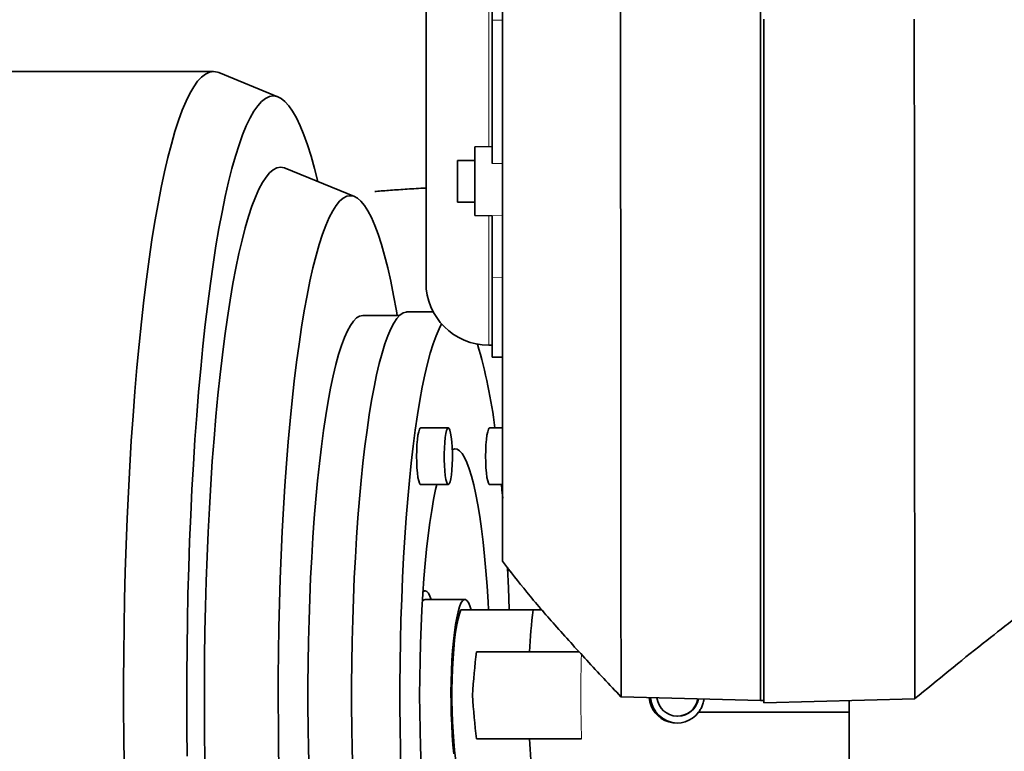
# Model space of a CAD drawing. Header units: millimetres. Extents: x 0 to 14900, y 0 to 10500.
# Tile 33 of 46: x 10864 to 11147, y 6034 to 6244. Entities that reach past the tile are written whole.
import ezdxf

# ---------------------------------------------------------------- set-up
doc = ezdxf.new("R2010")
doc.units = ezdxf.units.MM
doc.header["$LTSCALE"] = 25
doc.layers.add('THICK_LINE', color=7, linetype='Continuous')
doc.styles.add('SLDTEXTSTYLE0', font='TXT', dxfattribs={"width": 0.605})
doc.dimstyles.new('SLDDIMSTYLE1', dxfattribs={"dimtxt": 87.5, "dimasz": 87.5, "dimexe": 0, "dimexo": 0.0625, "dimgap": 21.875, "dimtad": 1, "dimdec": 4, "dimlfac": 25, "dimzin": 12, "dimdsep": 46, "dimtxsty": 'SLDTEXTSTYLE0', "dimsah": 1, "dimcen": 0.09, "dimadec": 1, "dimazin": 3, "dimtfac": 1, "dimtofl": 0, "dimtmove": 0, "dimatfit": 3, "dimfxl": 1, "dimfrac": 2, "dimtolj": 1, "dimtzin": 12, "dimarcsym": 0})

# ---------------------------------------------------------------- blocks, each defined once
blk = doc.blocks.new('_D_6')
at = {"layer": 'THICK_LINE'}
for p, q in [((13956.03, 6243.72), (14267.68, 6243.72)), ((7967.86, 5719.82), (7660.95, 5665.71))]:
    blk.add_line(p, q, dxfattribs=at)
blk.add_arc((10939.03, 6243.72), 3291.15, 190, 0, dxfattribs=at)
for points in [[(14230.18, 6243.72), (14216.52, 6156.4), (14241.52, 6156.06)], [(7697.88, 5672.22), (7701.93, 5583.92), (7726.49, 5588.59)]]:
    blk.add_solid(points, dxfattribs=at)
at = {"layer": 'THICK_LINE', "insert": (11092.19, 3066.62), "char_height": 87.5, "attachment_point": 1, "rotation": 5, "style": 'SLDTEXTSTYLE0'}
blk.add_mtext('170°', dxfattribs=at)

msp = doc.modelspace()

# ---------------------------------------------------------------- linework, layer by layer
at = {"color": 8, "linetype": 'Continuous', "lineweight": 18}
for p, q in [((10999.0283748, 6207.1636318), (10999.0283748, 6337.2473977)), ((11000.0283748, 6243.5007453), (11003.0283748, 6243.500626)), ((11000.0283748, 6202.3271984), (11003.0283748, 6202.3540123)), ((10999.0283748, 6150.195524), (10999.0283748, 6187.3032723)), ((11000.0283748, 6187.4137566), (11003.0283748, 6187.3620649)), ((11000.0283748, 6169.5973297), (11003.0283748, 6169.5572923)), ((10982.5361069, 6159.7214609), (10983.0060466, 6159.9927806))]:
    msp.add_line(p, q, dxfattribs=at)
at = {"color": 7, "linetype": 'Continuous', "lineweight": 35}
for p, q in [((11000.0283748, 6243.5007453), (11000.0283748, 6334.897691)), ((10981.0283748, 6319.2473977), (10981.0283748, 6168.195524)), ((11077.0283748, 6289.1626718), (11077.0283748, 6048.1976468)), ((11000.0283748, 6202.3271984), (11000.0283748, 6243.5007453)), ((11078.0283748, 6243.7214609), (11078.0283748, 6047.5762046)), ((10920.0373193, 6228.7214609), (10629.961218, 6228.7214609)), ((10938.6451504, 6221.4223781), (10921.5606175, 6228.4102061)), ((11000.0283748, 6207.1810869), (10995.0283748, 6207.0938116)), ((10995.0283748, 6187.3730926), (10995.0283748, 6207.0938116)), ((10960.5276548, 6192.8494164), (10940.5986803, 6201.0006634)), ((10995.0283748, 6203.2334521), (10990.0283748, 6203.2334521)), ((10990.0283748, 6191.2334521), (10990.0283748, 6203.2334521)), ((10990.0283748, 6191.2334521), (10995.0283748, 6191.2334521)), ((10995.0283748, 6187.3730926), (11000.0283748, 6187.2858173)), ((11000.0283748, 6169.5973297), (11000.0283748, 6187.4137566)), ((11000.0283748, 6146.7738261), (11000.0283748, 6169.5973297)), ((10973.4261698, 6158.7214609), (10962.8828519, 6158.7214609)), ((10983.1478756, 6159.7214609), (10975.5626377, 6159.7214609)), ((10999.0283748, 6150.195524), (11000.0283748, 6150.195524)), ((11000.0283748, 6146.7738261), (11003.0283748, 6146.7214609)), ((10987.4299782, 6126.4458186), (10979.513787, 6126.4458186)), ((11003.0283748, 6126.4458186), (10999.3181577, 6126.4458186)), ((10979.513787, 6110.1758186), (10987.4299782, 6110.1758186)), ((10999.3181577, 6110.1758186), (11003.0283748, 6110.1758186)), ((11004.4447718, 6085.2633743), (11004.831564, 6085.8740554)), ((10980.7912451, 6079.7214609), (10980.1697838, 6079.7214609)), ((10992.17077, 6077.2214609), (10980.7912451, 6077.2214609)), ((11011.7529854, 6074.2214609), (11014.1856179, 6074.2214609)), ((11037.0087198, 6049.2455983), (11077.0283748, 6048.1976468)), ((11077.0283748, 6048.1976468), (11078.0283748, 6048.2588094)), ((11078.0283748, 6047.5762046), (11121.3268239, 6048.7100143)), ((11102.5283748, 6048.2177596), (11102.5283748, 6020.2214609)), ((11053.2084033, 6043.7214609), (11053.3527725, 6043.7214609)), ((11059.2555861, 6044.8593626), (11102.5283748, 6044.8593626))]:
    msp.add_line(p, q, dxfattribs=at)
at = {"color": 7, "linetype": 'Continuous', "lineweight": 35, "flags": 128}
for points in [[(10920.0373193, 6228.7214609), (10918.8942379, 6228.5462604), (10917.7533942, 6228.021002), (10916.6170213, 6227.1467139), (10915.4873439, 6225.9251075), (10914.3665732, 6224.3585742), (10913.2569033, 6222.4501806), (10912.1605064, 6220.2036623), (10911.0795287, 6217.6234172), (10910.0160863, 6214.7144961), (10908.9722609, 6211.4825934), (10907.9500959, 6207.9340356), (10906.9515923, 6204.0757693), (10905.9787045, 6199.9153473), (10905.0333371, 6195.4609136), (10904.1173408, 6190.7211881), (10903.2325085, 6185.705449), (10902.3805725, 6180.4235149), (10901.5632003, 6174.8857253), (10900.7819922, 6169.1029209), (10900.0384772, 6163.0864216), (10899.3341109, 6156.8480051), (10898.6702721, 6150.3998834), (10898.0482603, 6143.7546789), (10897.4692931, 6136.9253999), (10896.9345039, 6129.9254152), (10896.4449395, 6122.7684275), (10896.0015583, 6115.4684468), (10895.6052283, 6108.0397634), (10895.2567252, 6100.4969192), (10894.9567313, 6092.8546796), (10894.7058338, 6085.1280047), (10894.5045239, 6077.3320199), (10894.3531957, 6069.481986), (10894.2521453, 6061.5932701), (10894.2015706, 6053.6813145), (10894.2015706, 6045.7616073), (10894.2521453, 6037.8496517), (10894.3531957, 6029.9609357)], [(10921.5606175, 6228.4102061), (10921.1804006, 6228.5462604), (10920.0373193, 6228.7214609)], [(10937.1814225, 6221.7214609), (10936.0593526, 6221.5457678), (10934.939575, 6221.0190475), (10933.8243773, 6220.1423761), (10932.716038, 6218.9175445), (10931.6168211, 6217.347055), (10930.5289724, 6215.434116), (10929.4547143, 6213.1826355), (10928.3962414, 6210.5972132), (10927.3557161, 6207.683131), (10926.3352642, 6204.4463422), (10925.3369703, 6200.8934593), (10924.362874, 6197.0317406), (10923.4149653, 6192.8690755), (10922.4951806, 6188.413968), (10921.6053991, 6183.6755197), (10920.7474385, 6178.6634109), (10919.9230516, 6173.3878811), (10919.1339226, 6167.8597079), (10918.3816636, 6162.090185), (10917.6678114, 6156.0910992), (10916.9938243, 6149.8747064), (10916.3610794, 6143.4537062), (10915.7708693, 6136.8412165), (10915.2243997, 6130.050746), (10914.722787, 6123.0961674), (10914.2670561, 6115.9916886), (10913.8581379, 6108.7518234), (10913.4968678, 6101.3913626), (10913.1839839, 6093.9253431), (10912.9201254, 6086.3690176), (10912.7058313, 6078.7378233), (10912.5415395, 6071.0473502), (10912.4275855, 6063.3133095), (10912.3642022, 6055.5515015), (10912.3515191, 6047.777783), (10912.389562, 6040.0080354), (10912.4782533, 6032.2581317)], [(10949.9670726, 6197.1688516), (10949.0258747, 6200.8934593), (10948.0275808, 6204.4463422), (10947.0071289, 6207.683131), (10945.9666036, 6210.5972132), (10944.9081307, 6213.1826355), (10943.8338726, 6215.434116), (10942.7460239, 6217.347055), (10941.6468071, 6218.9175445), (10940.5384677, 6220.1423761), (10939.42327, 6221.0190475), (10938.3034924, 6221.5457678), (10937.1814225, 6221.7214609)], [(10939.3090449, 6201.2641739), (10938.2520405, 6201.0872064), (10937.1975048, 6200.5567172), (10936.1479007, 6199.6739452), (10935.1056795, 6198.4409523), (10934.0732756, 6196.8606181), (10933.0531, 6194.9366336), (10932.0475355, 6192.6734923), (10931.0589306, 6190.0764799), (10930.0895942, 6187.1516619), (10929.1417902, 6183.9058693), (10928.2177323, 6180.3466827), (10927.3195788, 6176.4824149), (10926.4494271, 6172.3220911), (10925.6093097, 6167.8754278), (10924.8011887, 6163.1528104), (10924.0269514, 6158.1652688), (10923.2884062, 6152.9244517), (10922.5872779, 6147.4425993), (10921.9252041, 6141.7325145), (10921.3037311, 6135.8075338), (10920.7243103, 6129.681495), (10920.188295, 6123.3687058), (10919.6969371, 6116.8839101), (10919.2513841, 6110.2422533), (10918.8526768, 6103.4592475), (10918.5017463, 6096.5507346), (10918.1994122, 6089.5328497), (10917.9463806, 6082.4219835), (10917.7432425, 6075.2347437), (10917.5904723, 6067.9879164), (10917.4884269, 6060.698427), (10917.4373445, 6053.3833004), (10917.4373445, 6046.0596214), (10917.4884269, 6038.7444947), (10917.5904723, 6031.4550053)], [(10940.5986803, 6201.0006634), (10940.3660492, 6201.0872064), (10939.3090449, 6201.2641739)], [(10959.3075077, 6193.0987284), (10958.2838528, 6192.9232943), (10957.2627029, 6192.3974213), (10956.246557, 6191.5223964), (10955.2379018, 6190.3003608), (10954.2392056, 6188.734305), (10953.2529123, 6186.8280616), (10952.2814357, 6184.5862953), (10951.3271531, 6182.0144921), (10950.3923997, 6179.1189458), (10949.4794631, 6175.9067421), (10948.5905773, 6172.3857419), (10947.7279177, 6168.5645616), (10946.8935953, 6164.4525523), (10946.0896517, 6160.0597769), (10945.3180545, 6155.3969851), (10944.5806919, 6150.4755876), (10943.8793682, 6145.3076278), (10943.2157998, 6139.9057527), (10942.5916105, 6134.2831815), (10942.0083277, 6128.4536736), (10941.467379, 6122.4314948), (10940.970088, 6116.2313823), (10940.5176718, 6109.868509), (10940.1112375, 6103.3584457), (10939.7517797, 6096.7171237), (10939.440178, 6089.9607955), (10939.177195, 6083.1059949), (10938.9634742, 6076.1694967), (10938.7995387, 6069.1682757), (10938.6857896, 6062.1194652), (10938.6225053, 6055.0403146), (10938.6098407, 6047.9481479), (10938.6478268, 6040.8603208), (10938.7363706, 6033.7941784), (10938.8752553, 6026.7670128)], [(10972.7548082, 6158.7214609), (10972.5253637, 6160.0597769), (10971.7214202, 6164.4525523), (10970.8870978, 6168.5645616), (10970.0244381, 6172.3857419), (10969.1355524, 6175.9067421), (10968.2226158, 6179.1189458), (10967.2878624, 6182.0144921), (10966.3335797, 6184.5862953), (10965.3621031, 6186.8280616), (10964.3758099, 6188.734305), (10963.3771136, 6190.3003608), (10962.3684584, 6191.5223964), (10961.3523125, 6192.3974213), (10960.3311626, 6192.9232943), (10959.3075077, 6193.0987284)], [(10962.8828519, 6158.7214609), (10961.984489, 6158.5436932), (10961.0890564, 6158.01097), (10960.1994748, 6157.125029), (10959.3186457, 6155.8887598), (10958.4494424, 6154.306195), (10957.5947, 6152.3824965), (10956.7572063, 6150.1239391), (10955.9396933, 6147.5378896), (10955.1448274, 6144.6327833), (10954.3752014, 6141.4180959), (10953.6333255, 6137.9043133), (10952.9216197, 6134.1028964), (10952.2424053, 6130.0262449), (10951.5978978, 6125.6876559), (10950.9901996, 6121.1012809), (10950.4212927, 6116.2820797), (10949.8930328, 6111.2457717), (10949.407143, 6106.0087842), (10948.9652081, 6100.5881991), (10948.5686697, 6095.0016973), (10948.2188212, 6089.2675007), (10947.9168038, 6083.4043133), (10947.6636024, 6077.4312593), (10947.4600431, 6071.3678217), (10947.3067898, 6065.2337782), (10947.2043424, 6059.0491368), (10947.153035, 6052.8340704), (10947.153035, 6046.6088513), (10947.2043424, 6040.3937849), (10947.3067898, 6034.2091435), (10947.4600431, 6028.0751)], [(10959.9926803, 6028.0707173), (10959.8407814, 6034.2069144), (10959.7392443, 6040.3928092), (10959.6883943, 6046.6085865), (10959.6883943, 6052.8343353), (10959.7392443, 6059.0501126), (10959.8407814, 6065.2360074), (10959.9926803, 6071.3722044), (10960.1944545, 6077.4390476), (10960.4454576, 6083.417103), (10960.7448856, 6089.2872211), (10961.0917794, 6095.0305982), (10961.4850276, 6100.6288364), (10961.9233707, 6106.0640029), (10962.4054045, 6111.3186873), (10962.9295848, 6116.3760573), (10963.4942327, 6121.2199124), (10964.0975392, 6125.8347365), (10964.737572, 6130.2057467), (10965.4122807, 6134.3189416), (10966.119504, 6138.1611452), (10966.8569765, 6141.7200499), (10967.6223359, 6144.9842553), (10968.4131305, 6147.9433053), (10969.2268271, 6150.5877211), (10970.0608193, 6152.9090318), (10970.9124354, 6154.8998017), (10971.7789475, 6156.5536536), (10972.6575799, 6157.8652898), (10973.545518, 6158.8305087), (10974.4399177, 6159.4462185), (10975.3379137, 6159.7104468), (10975.5626377, 6159.7214609)], [(10973.846015, 6028.0707173), (10973.694116, 6034.2069144), (10973.5925789, 6040.3928092), (10973.541729, 6046.6085865), (10973.541729, 6052.8343353), (10973.5925789, 6059.0501126), (10973.694116, 6065.2360074), (10973.846015, 6071.3722044), (10974.0477892, 6077.4390476), (10974.2987923, 6083.417103), (10974.5982203, 6089.2872211), (10974.945114, 6095.0305982), (10975.3383623, 6100.6288364), (10975.7767054, 6106.0640029), (10976.2587391, 6111.3186873), (10976.7829195, 6116.3760573), (10977.3475673, 6121.2199124), (10977.9508739, 6125.8347365), (10978.5909066, 6130.2057467), (10979.2656153, 6134.3189416), (10979.9728387, 6138.1611452), (10980.7103112, 6141.7200499), (10981.4756706, 6144.9842553), (10982.2664652, 6147.9433053), (10983.0801618, 6150.5877211), (10983.9141539, 6152.9090318), (10984.76577, 6154.8998017), (10985.4990352, 6156.3229939)], [(10979.513787, 6126.4458186), (10979.3910243, 6126.4012543), (10979.1508642, 6126.0476634), (10978.9265655, 6125.3559353), (10978.7279313, 6124.3563018), (10978.5636428, 6123.0924517), (10978.4408801, 6121.6196212), (10978.3650085, 6120.0021802), (10978.3393441, 6118.3108186), (10978.3650085, 6116.619457), (10978.4408801, 6115.0020161), (10978.5636428, 6113.5291856), (10978.7279313, 6112.2653355), (10978.9265655, 6111.265702), (10979.1508642, 6110.5739739), (10979.3910243, 6110.220383), (10979.513787, 6110.1758186)], [(10988.5528307, 6115.9262038), (10988.456717, 6114.361249), (10988.3157299, 6112.9689094), (10988.1360312, 6111.8100368), (10987.9254746, 6110.9352796), (10987.6932624, 6110.3828689), (10987.4495434, 6110.1769476), (10987.2049694, 6110.3265155), (10986.9702293, 6110.8250357), (10986.7555825, 6111.6507206), (10986.5704099, 6112.7674837), (10986.4228047, 6114.1265172), (10986.3192177, 6115.6684247), (10986.2641763, 6117.3258175), (10986.2600861, 6119.0262596), (10986.3071257, 6120.6954335), (10986.4032394, 6122.2603883), (10986.5442265, 6123.6527279), (10986.7239252, 6124.8116005), (10986.9344818, 6125.6863577), (10987.166694, 6126.2387684), (10987.4104129, 6126.4446897), (10987.654987, 6126.2951218), (10987.8897271, 6125.7966016), (10988.1043739, 6124.9709167), (10988.2895464, 6123.8541536), (10988.4371517, 6122.4951201), (10988.5407387, 6120.9532126), (10988.5957801, 6119.2958198), (10988.5998703, 6117.5953777), (10988.5528307, 6115.9262038)], [(10999.3181577, 6126.4458186), (10999.195395, 6126.4012543), (10998.9552349, 6126.0476634), (10998.7309363, 6125.3559353), (10998.532302, 6124.3563018), (10998.3680135, 6123.0924517), (10998.2452508, 6121.6196212), (10998.1693793, 6120.0021802), (10998.1437149, 6118.3108186), (10998.1693793, 6116.619457), (10998.2452508, 6115.0020161), (10998.3680135, 6113.5291856), (10998.532302, 6112.2653355), (10998.7309363, 6111.265702), (10998.9552349, 6110.5739739), (10999.195395, 6110.220383), (10999.3181577, 6110.1758186)], [(10998.9924685, 6074.2510565), (10998.8662069, 6076.4976312), (10998.5699875, 6081.0483305), (10998.2281633, 6085.4429609), (10997.8424372, 6089.6596287), (10997.4147308, 6093.6773264), (10996.9471751, 6097.4760383), (10996.4420993, 6101.0368393), (10995.9020196, 6104.3419896), (10995.3296268, 6107.3750232), (10994.7277725, 6110.1208297), (10994.0994551, 6112.5657295), (10993.4478047, 6114.6975424), (10992.776068, 6116.5056477), (10992.0875915, 6117.9810375), (10991.3858051, 6119.1163615), (10990.6742051, 6119.9059637), (10989.9563366, 6120.3459102), (10989.2357761, 6120.4340092), (10988.5722055, 6120.2031188)], [(10984.1172262, 6110.1758186), (10983.7997464, 6108.7847192), (10983.2122569, 6105.8934981), (10982.6556739, 6102.7224307), (10982.1327705, 6099.2873152), (10981.6461516, 6095.6052651), (10981.1982415, 6091.6946242), (10980.7912718, 6087.5748751), (10980.4272698, 6083.2665422), (10980.1080492, 6078.7910894), (10979.8352001, 6074.1708132), (10979.610082, 6069.4287315), (10979.4338163, 6064.5884692), (10979.3072813, 6059.6741401), (10979.2311072, 6054.7102274), (10979.2056736, 6049.7214609)], [(11002.6832281, 6110.1758186), (11002.8195904, 6108.7149716), (11003.0360181, 6106.2866532)], [(11004.3811386, 6086.5290825), (11004.3894351, 6086.3668383), (11004.6647609, 6080.440378), (11004.8912403, 6074.4155158), (11004.8965025, 6074.2567562)], [(10980.1473939, 6079.3881184), (10980.3229737, 6079.5455996), (10980.7912451, 6079.7214609), (10981.2595165, 6079.5455996), (10981.7222979, 6079.0200775), (10982.1741636, 6078.151056), (10982.5221701, 6077.2214609)], [(10989.0267986, 6032.9286442), (10988.7709352, 6035.5205307), (10988.5593938, 6038.297548), (10988.3949322, 6041.2234935), (10988.2796944, 6044.260223), (10988.2151827, 6047.3681481), (10988.2022382, 6050.5067523), (10988.2410296, 6053.6351189), (10988.3310511, 6056.7124651), (10988.4711292, 6059.6986728), (10988.6594379, 6062.5548123), (10988.8935221, 6065.2436494), (10989.1703302, 6067.7301311), (10989.4862537, 6069.9818422), (10989.8371739, 6071.9694282), (10990.2185161, 6073.666978), (10990.625309, 6075.0523613), (10991.0522493, 6076.1075176), (10991.4937712, 6076.8186914), (10991.9441188, 6077.1766112), (10992.3974212, 6077.1766112), (10992.8477688, 6076.8186914), (10993.2892908, 6076.1075176), (10993.7162311, 6075.0523613), (10993.9732967, 6074.2237311)], [(10991.0537648, 6074.2214609), (10990.6367922, 6073.1140793), (10990.2420543, 6071.667626), (10989.8752727, 6069.9030671), (10989.541764, 6067.8459795), (10989.2463622, 6065.5261804), (10988.9933492, 6062.9772947), (10988.7863923, 6060.2362682), (10988.6284914, 6057.3428315), (10988.5219351, 6054.3389244), (10988.468268, 6051.2680881), (10988.468268, 6048.1748336), (10988.5219351, 6045.1039973), (10988.6284914, 6042.1000902), (10988.7863923, 6039.2066535), (10988.9933492, 6036.465627), (10989.2463622, 6033.9167414), (10989.541764, 6031.5969422), (10989.8752727, 6029.5398546), (10990.2420543, 6027.7752957), (10990.6367922, 6026.3288425), (10991.0537648, 6025.2214609)], [(10979.2056736, 6049.7214609), (10979.2311072, 6044.7326943), (10979.3072813, 6039.7687816), (10979.4338163, 6034.8544526), (10979.610082, 6030.0141903), (10979.8352001, 6025.2721086), (10980.1080492, 6020.6518323), (10980.4272698, 6016.1763795), (10980.7912718, 6011.8680466), (10981.1982415, 6007.7482975), (10981.6461516, 6003.8376566), (10982.1327705, 6000.1556065), (10982.6556739, 5996.720491), (10983.2122569, 5993.5494236), (10983.7997464, 5990.6582026), (10984.1172262, 5989.2671031)]]:
    msp.add_lwpolyline(points, dxfattribs=at)
at = {"color": 7, "linetype": 'Continuous', "lineweight": 35}
for centre, radius, start, end in [((10999.0283748, 6168.195524), 18, 180, 270), ((10854.7871188, 6108.5562147), 147.1006146, 6.985303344, 16.56308926), ((10980.983119, 6076.0935929), 1.1440724, 99.654778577, 151.921338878), ((11174.404461, 6054.3296891), 163.8633123, 173.027527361, 177.239527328), ((11052.9616603, 6049.6380727), 7.9025042, 184.382657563, 322.792143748), ((11053.386767, 6049.6666775), 7.9460768, 184.638287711, 268.371728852), ((11053.207416, 6049.6650094), 5.9303134, 186.675260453, 350.324739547), ((11053.3313299, 6049.6732713), 5.9518491, 270.206418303, 350.242645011), ((11174.404461, 6045.1132327), 163.8633123, 182.760472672, 186.972472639)]:
    msp.add_arc(centre, radius, start, end, dxfattribs=at)
at = {"color": 8, "linetype": 'Continuous', "lineweight": 18}
msp.add_arc((11377.9335164, 6049.7259753), 352.4703308, 178.096291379, 182.033096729, dxfattribs=at)
at = {"color": 7, "linetype": 'Continuous', "lineweight": 35}
for centre, major_axis, start_param, end_param in [((10999.1856302, 6050.9960303), (2.3118526, 32.7191211), 1.2307592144, 1.6199021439), ((10999.1856302, 6048.4468915), (-2.3118526, 32.7191211), 1.5216905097, 1.9108334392)]:
    msp.add_ellipse(centre, major_axis=major_axis, ratio=0.1435576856, start_param=start_param, end_param=end_param, dxfattribs=at)
for points, knots in [([(11003.0283748, 6592.9920309), (11003.0283748, 6592.99425), (11003.0283748, 6593.0032249), (11003.0283748, 6592.2443107), (11003.0283748, 6590.2661351), (11003.0283748, 6587.1795187), (11003.0283748, 6583.1642614), (11003.0283748, 6578.2511936), (11003.0283748, 6572.9851428), (11003.0283748, 6567.5709019), (11003.0283748, 6560.3560972), (11003.0283748, 6547.4216704), (11003.0283748, 6479.5759036), (11003.0283748, 6399.7935049), (11003.0283748, 6319.7589909), (11003.0283748, 6292.6518639), (11003.0283748, 6277.2042329), (11003.0283748, 6265.1357546), (11003.0283748, 6252.5779944), (11003.0283748, 6239.5284333), (11003.0283748, 6226.3510783), (11003.0283748, 6213.3285553), (11003.0283748, 6200.6164702), (11003.0283748, 6188.2355106), (11003.0283748, 6176.1014492), (11003.0283748, 6164.485532), (11003.0283748, 6153.514001), (11003.0283748, 6143.1993235), (11003.0283748, 6133.4788765), (11003.0283748, 6124.5762835), (11003.0283748, 6116.5848502), (11003.0283748, 6109.4958226), (11003.0283748, 6103.2826572), (11003.0283748, 6098.0980473), (11003.0283748, 6093.985933), (11003.0283748, 6090.9081674), (11003.0283748, 6088.9678922), (11003.0283748, 6088.1048661), (11003.0283748, 6088.2482644), (11003.0283748, 6088.2786118)], [0, 0, 0, 0, 0.00349146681, 0.01412138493, 0.02505944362, 0.03568909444, 0.04662666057, 0.05726106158, 0.06820363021, 0.07699742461, 0.08596250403, 0.10419132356, 0.14064896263, 0.42138614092, 0.49781844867, 0.53603460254, 0.55514271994, 0.57428104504, 0.59490729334, 0.6156767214, 0.63689791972, 0.6582748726, 0.67890124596, 0.69967081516, 0.72089209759, 0.74226976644, 0.76289424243, 0.78366199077, 0.80488121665, 0.82625619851, 0.84688115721, 0.8676490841, 0.88886858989, 0.91024432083, 0.9308755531, 0.95165035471, 0.97287709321, 0.99425998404, 1, 1, 1, 1]), ([(11036.8113316, 6288.9179187), (11036.8150216, 6285.3871271), (11036.8224132, 6278.3144984), (11036.833243, 6267.5428795), (11036.8421879, 6256.6725197), (11036.8514611, 6245.7239438), (11036.8630871, 6234.7346953), (11036.8739804, 6223.0908123), (11036.8831377, 6210.8330847), (11036.8950305, 6198.0307896), (11036.9070715, 6185.3795505), (11036.9157779, 6172.9407637), (11036.9249638, 6161.5222784), (11036.9348252, 6151.1159511), (11036.9420812, 6141.6886816), (11036.9477606, 6132.5530812), (11036.9550921, 6123.7405648), (11036.962722, 6115.282413), (11036.9683395, 6107.2593132), (11036.9725079, 6099.6920163), (11036.9785435, 6092.5990196), (11036.9844073, 6085.9594405), (11036.9883078, 6079.7988842), (11036.9909382, 6074.1410691), (11036.99591, 6068.7067346), (11037.0004624, 6063.6352533), (11037.0020686, 6059.0873464), (11037.0045076, 6055.355336), (11037.0082072, 6052.4750148), (11037.0086878, 6050.5694078), (11037.0080557, 6049.5642475), (11037.0094487, 6049.1699879), (11037.0095593, 6049.2675674), (11037.0095712, 6049.278115)], [0, 0, 0, 0, 0.0309010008, 0.0618986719, 0.0929939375, 0.1241877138, 0.1554809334, 0.1868745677, 0.2239212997, 0.2611350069, 0.2985002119, 0.336036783, 0.3737359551, 0.4046391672, 0.4356379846, 0.4667344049, 0.4979271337, 0.5292192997, 0.5606107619, 0.591515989, 0.6225179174, 0.6536125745, 0.6848057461, 0.7160934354, 0.7474814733, 0.7845156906, 0.8217167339, 0.8590878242, 0.8966303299, 0.9343472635, 0.965246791, 0.9962434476, 1, 1, 1, 1]), ([(11121.3250734, 6048.7768646), (11121.3251249, 6048.7556081), (11121.3254699, 6048.6133949), (11121.3264249, 6049.2295075), (11121.3228988, 6050.6534109), (11121.3217276, 6053.0401177), (11121.3220065, 6056.2644594), (11121.3172884, 6060.3222826), (11121.3133595, 6065.1904596), (11121.3120332, 6070.8419581), (11121.3069057, 6077.2965795), (11121.3001131, 6084.6107181), (11121.2965518, 6092.6886119), (11121.290841, 6101.4915307), (11121.281735, 6110.8419526), (11121.2756168, 6120.7799222), (11121.2694873, 6131.2546794), (11121.2584774, 6142.1959108), (11121.2496476, 6153.5779222), (11121.2426248, 6165.348088), (11121.2302185, 6177.5364562), (11121.2183934, 6190.1577717), (11121.209246, 6203.7170187), (11121.1938043, 6218.1901628), (11121.1803352, 6231.7588823), (11121.1730582, 6240.2944438), (11121.1701364, 6243.7214609)], [0, 0, 0, 0, 0.0075505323, 0.0505156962, 0.0936780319, 0.1366523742, 0.1793919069, 0.2223255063, 0.2646132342, 0.3070889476, 0.3497610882, 0.392686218, 0.4371084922, 0.4801070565, 0.5233032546, 0.5661952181, 0.6089425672, 0.6518840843, 0.6942729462, 0.7368511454, 0.7796328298, 0.8227262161, 0.8666682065, 0.9163977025, 0.9664337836, 1, 1, 1, 1]), ([(10966.361195, 6194.3128102), (10966.4747321, 6194.3224646), (10967.8671886, 6194.4408697), (10970.8952439, 6194.6674962), (10975.6147177, 6194.9881861), (10979.0385058, 6195.2051378), (10980.9843543, 6195.3063763), (10981.0283748, 6195.3086666)], [0, 0, 0, 0, 0.02669198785, 0.3273594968, 0.65642426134, 0.99222736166, 1, 1, 1, 1]), ([(11003.0283748, 6088.1715987), (11005.3090797, 6085.2119845), (11010.1159615, 6078.9742132), (11018.2435708, 6069.568119), (11027.2862914, 6059.558295), (11033.7033512, 6052.7553931), (11036.9964253, 6049.2643145)], [0, 0, 0, 0, 0.2168792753, 0.4571012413, 0.7213979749, 1, 1, 1, 1]), ([(11121.3799923, 6048.753975), (11127.8689052, 6054.0888872), (11139.8107783, 6063.9069948), (11152.0749491, 6073.3176318), (11157.6750786, 6077.6147658)], [0, 0, 0, 0, 0.5433747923, 1, 1, 1, 1]), ([(10991.0537648, 6074.2214609), (10991.4043857, 6074.2214609), (10992.4041373, 6074.2214609), (10994.5271632, 6074.2214609), (10998.3228743, 6074.2214609), (11004.0221959, 6074.2214609), (11009.0322385, 6074.2214609), (11011.7529854, 6074.2214609)], [0, 0, 0, 0, 0.0768683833, 0.219180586, 0.3616974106, 0.6533642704, 1, 1, 1, 1]), ([(10995.5285469, 6062.2214609), (10996.7454232, 6062.2214609), (11006.4652126, 6062.2214609), (11016.3228516, 6062.2214609), (11024.9463562, 6062.2214609)], [0, 0, 0, 0, 0.125195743, 1, 1, 1, 1]), ([(11060.8309836, 6048.6217904), (11060.8144437, 6048.497149), (11060.7684389, 6048.1504667), (11060.6309581, 6047.588857), (11060.3701149, 6046.7823627), (11059.9460498, 6045.8420792), (11059.4866525, 6045.1882326), (11059.2555861, 6044.8593626)], [0, 0, 0, 0, 0.0914349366, 0.2543206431, 0.4195768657, 0.708060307, 1, 1, 1, 1]), ([(10995.5285469, 6037.2214609), (10996.7454408, 6037.2214609), (11006.7091616, 6037.2214609), (11016.8141895, 6037.2214609), (11025.6850654, 6037.2214609)], [0, 0, 0, 0, 0.1221324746, 1, 1, 1, 1])]:
    msp.add_open_spline(points, degree=3, knots=knots, dxfattribs=at)
at = {"layer": 'THICK_LINE'}
for radius in [2967, 1057]:
    msp.add_arc((10939.0283748, 6243.7214609), radius, 190, 170, dxfattribs=at)

# ---------------------------------------------------------------- dimensions: what is measured, and where the dimension line sits
dim = msp.add_angular_dim_2l(base=(11225.8711442, 2965.0936039), line1=((9898.0865798, 6060.1753371), (8017.1037716, 5728.5073177)), line2=((13906.0283748, 6243.7214609), (10939.0283748, 6243.7214609)), dimstyle='SLDDIMSTYLE1', dxfattribs=at)
dim.commit()
dim.dimension.update_dxf_attribs({"geometry": '_D_6', "text_midpoint": (11225.8711442, 2965.0936039), "dimtype": 162})

doc.saveas('drawing.dxf')
